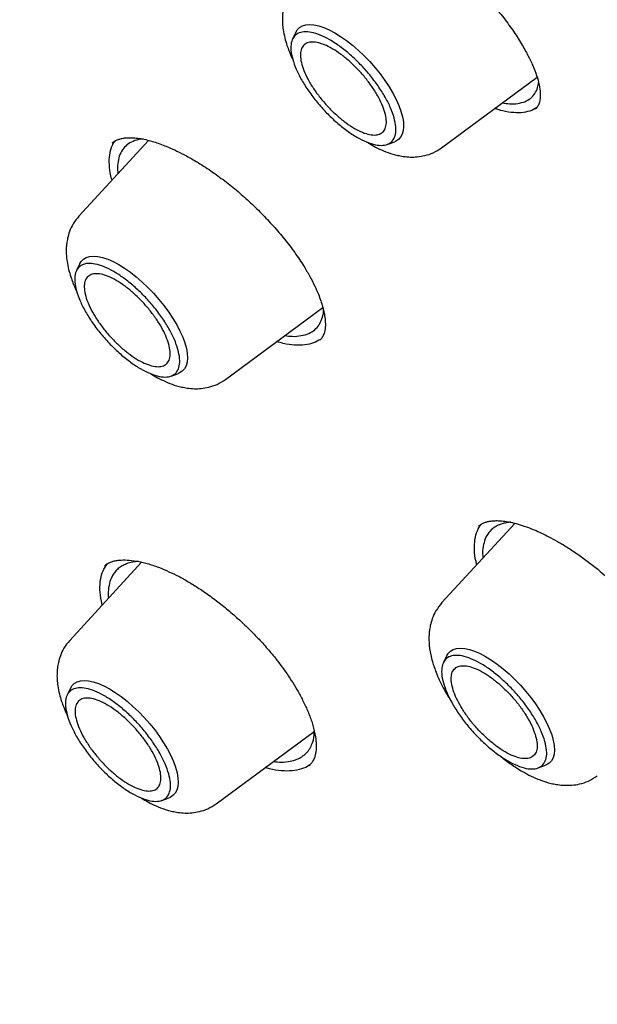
# Model space of a CAD drawing. Header units: millimetres. Extents: x 8 to 955, y 12 to 2039.
# Tile 27 of 115: x 703 to 712, y 794 to 809. Entities that reach past the tile are written whole.
import ezdxf

# ---------------------------------------------------------------- set-up
doc = ezdxf.new("R2010")
doc.units = ezdxf.units.MM

msp = doc.modelspace()

# ---------------------------------------------------------------- linework, layer by layer
at = {"color": 7, "linetype": 'Continuous', "lineweight": 30}
for p, q in [((707.178, 808.78), (707.124, 808.671)), ((709.409, 807.003), (710.872, 808.084)), ((710.869, 807.622), (710.789, 807.575)), ((710.854, 807.607), (710.85, 807.602)), ((704.917, 807.117), (703.848, 805.957)), ((708.574, 807.055), (708.689, 807.097)), ((703.864, 805.231), (703.811, 805.122)), ((706.095, 803.454), (707.587, 804.556)), ((705.261, 803.507), (705.375, 803.548)), ((710.533, 801.25), (709.414, 800.035)), ((704.809, 800.654), (703.707, 799.456)), ((704.207, 799.999), (704.192, 800.059)), ((709.489, 799.226), (709.436, 799.117)), ((703.723, 798.73), (703.669, 798.621)), ((705.953, 796.953), (707.456, 798.063)), ((707.377, 797.542), (707.375, 797.54)), ((710.886, 797.502), (711, 797.543)), ((705.119, 797.005), (705.233, 797.047))]:
    msp.add_line(p, q, dxfattribs=at)
at = {"color": 7, "linetype": 'Continuous', "lineweight": 30, "flags": 128}
for points in [[(707.178, 808.78), (707.196, 808.81), (707.231, 808.847), (707.274, 808.873), (707.325, 808.889), (707.385, 808.894), (707.451, 808.889), (707.524, 808.873), (707.603, 808.847), (707.685, 808.81), (707.772, 808.764), (707.86, 808.709), (707.951, 808.645), (708.042, 808.574), (708.132, 808.496), (708.22, 808.412), (708.306, 808.323), (708.388, 808.23), (708.465, 808.134), (708.537, 808.036), (708.602, 807.938), (708.66, 807.841), (708.711, 807.745), (708.752, 807.652), (708.785, 807.563), (708.809, 807.479), (708.822, 807.401), (708.826, 807.329), (708.821, 807.266), (708.805, 807.211), (708.78, 807.165), (708.746, 807.129), (708.702, 807.102), (708.689, 807.097)], [(703.864, 805.231), (703.882, 805.262), (703.917, 805.298), (703.96, 805.324), (704.012, 805.34), (704.071, 805.345), (704.138, 805.34), (704.211, 805.324), (704.289, 805.298), (704.372, 805.261), (704.458, 805.215), (704.547, 805.16), (704.637, 805.097), (704.728, 805.025), (704.818, 804.947), (704.906, 804.863), (704.992, 804.774), (705.074, 804.681), (705.152, 804.585), (705.223, 804.488), (705.289, 804.389), (705.347, 804.292), (705.397, 804.196), (705.439, 804.103), (705.471, 804.014), (705.495, 803.93), (705.509, 803.852), (705.513, 803.781), (705.507, 803.717), (705.491, 803.662), (705.466, 803.616), (705.432, 803.58), (705.389, 803.554), (705.375, 803.548)], [(709.489, 799.226), (709.507, 799.257), (709.542, 799.293), (709.585, 799.319), (709.637, 799.335), (709.696, 799.34), (709.763, 799.335), (709.836, 799.319), (709.914, 799.293), (709.997, 799.256), (710.083, 799.21), (710.172, 799.155), (710.262, 799.092), (710.353, 799.02), (710.443, 798.942), (710.532, 798.858), (710.617, 798.769), (710.699, 798.676), (710.777, 798.58), (710.848, 798.483), (710.914, 798.385), (710.972, 798.287), (711.022, 798.191), (711.064, 798.098), (711.097, 798.009), (711.12, 797.925), (711.134, 797.847), (711.138, 797.776), (711.132, 797.712), (711.116, 797.657), (711.091, 797.611), (711.057, 797.575), (711.014, 797.549), (711, 797.543)], [(703.723, 798.73), (703.741, 798.76), (703.775, 798.797), (703.819, 798.823), (703.87, 798.839), (703.93, 798.844), (703.996, 798.839), (704.069, 798.823), (704.147, 798.796), (704.23, 798.76), (704.316, 798.714), (704.405, 798.659), (704.496, 798.595), (704.586, 798.524), (704.676, 798.446), (704.765, 798.362), (704.851, 798.273), (704.933, 798.18), (705.01, 798.084), (705.082, 797.986), (705.147, 797.888), (705.205, 797.791), (705.255, 797.695), (705.297, 797.602), (705.33, 797.513), (705.353, 797.429), (705.367, 797.35), (705.371, 797.279), (705.365, 797.216), (705.35, 797.161), (705.325, 797.115), (705.29, 797.079), (705.247, 797.052), (705.233, 797.047)]]:
    msp.add_lwpolyline(points, dxfattribs=at)
at = {"color": 7, "linetype": 'Continuous', "lineweight": 30}
for points, knots in [([(693.8, 821.571), (693.875, 821.629), (694.032, 821.75), (694.281, 821.924), (694.545, 822.096), (694.817, 822.258), (695.096, 822.411), (695.383, 822.555), (695.677, 822.69), (695.979, 822.815), (696.288, 822.932), (696.604, 823.039), (696.927, 823.137), (697.258, 823.226), (697.595, 823.305), (697.939, 823.376), (698.29, 823.437), (698.648, 823.489), (699.012, 823.531), (699.383, 823.565), (699.761, 823.589), (700.145, 823.604), (700.536, 823.609), (700.933, 823.605), (701.336, 823.592), (701.745, 823.57), (702.161, 823.539), (702.582, 823.498), (703.01, 823.448), (703.443, 823.388), (703.882, 823.32), (704.326, 823.242), (704.776, 823.155), (705.232, 823.058), (705.693, 822.953), (706.159, 822.838), (706.63, 822.714), (707.106, 822.581), (707.587, 822.439), (708.073, 822.287), (708.563, 822.127), (709.058, 821.958), (709.558, 821.779), (710.062, 821.592), (710.57, 821.395), (711.082, 821.19), (711.598, 820.976), (712.118, 820.753), (712.642, 820.521), (713.169, 820.281), (713.7, 820.032), (714.234, 819.774), (714.771, 819.508), (715.311, 819.233), (715.855, 818.95), (716.401, 818.659), (716.95, 818.359), (717.502, 818.051), (718.056, 817.735), (718.612, 817.411), (719.171, 817.079), (719.731, 816.739), (720.294, 816.391), (720.858, 816.035), (721.424, 815.671), (721.992, 815.3), (722.561, 814.922), (723.131, 814.536), (723.703, 814.142), (724.275, 813.741), (724.849, 813.334), (725.423, 812.919), (725.998, 812.497), (726.573, 812.068), (727.148, 811.632), (727.724, 811.19), (728.3, 810.741), (728.876, 810.286), (729.452, 809.824), (730.027, 809.356), (730.602, 808.882), (731.176, 808.402), (731.75, 807.915), (732.323, 807.423), (732.895, 806.925), (733.465, 806.422), (734.035, 805.913), (734.603, 805.399), (735.17, 804.879), (735.734, 804.355), (736.298, 803.825), (736.859, 803.29), (737.418, 802.751), (737.976, 802.207), (738.53, 801.658), (739.083, 801.105), (739.633, 800.548), (740.18, 799.987), (740.725, 799.421), (741.266, 798.852), (741.805, 798.279), (742.34, 797.702), (742.872, 797.122), (743.401, 796.538), (743.926, 795.951), (744.448, 795.361), (744.966, 794.769), (745.479, 794.173), (745.989, 793.574), (746.495, 792.974), (746.997, 792.37), (747.494, 791.765), (747.987, 791.157), (748.475, 790.547), (748.958, 789.936), (749.437, 789.322), (749.911, 788.707), (750.379, 788.091), (750.843, 787.474), (751.301, 786.855), (751.754, 786.235), (752.202, 785.614), (752.644, 784.993), (753.08, 784.371), (753.511, 783.749), (753.936, 783.126), (754.355, 782.504), (754.767, 781.881), (755.174, 781.258), (755.575, 780.636), (755.969, 780.014), (756.357, 779.393), (756.738, 778.772), (757.112, 778.153), (757.48, 777.534), (757.842, 776.916), (758.196, 776.3), (758.544, 775.685), (758.884, 775.072), (759.217, 774.46), (759.544, 773.851), (759.863, 773.243), (760.175, 772.638), (760.479, 772.034), (760.776, 771.434), (761.065, 770.835), (761.347, 770.24), (761.621, 769.647), (761.888, 769.057), (762.147, 768.471), (762.398, 767.887), (762.641, 767.307), (762.876, 766.731), (763.103, 766.158), (763.322, 765.589), (763.533, 765.024), (763.736, 764.463), (763.931, 763.906), (764.118, 763.354), (764.296, 762.806), (764.466, 762.262), (764.628, 761.723), (764.782, 761.19), (764.927, 760.661), (765.063, 760.137), (765.191, 759.618), (765.311, 759.105), (765.422, 758.597), (765.525, 758.094), (765.619, 757.598), (765.705, 757.107), (765.782, 756.622), (765.85, 756.143), (765.91, 755.67), (765.961, 755.204), (766.004, 754.743), (766.038, 754.29), (766.064, 753.842), (766.081, 753.402), (766.089, 752.968), (766.089, 752.541), (766.08, 752.121), (766.063, 751.708), (766.037, 751.302), (766.002, 750.904), (765.959, 750.512), (765.908, 750.129), (765.848, 749.752), (765.779, 749.383), (765.703, 749.022), (765.617, 748.668), (765.523, 748.322), (765.421, 747.984), (765.31, 747.653), (765.191, 747.331), (765.064, 747.016), (764.928, 746.71), (764.784, 746.411), (764.632, 746.121), (764.471, 745.839), (764.302, 745.565), (764.125, 745.299), (763.939, 745.042), (763.746, 744.793), (763.543, 744.553), (763.371, 744.361), (763.263, 744.252), (763.228, 744.217)], [0, 0, 0, 0, 0.004492, 0.009453, 0.014412, 0.019368, 0.02432, 0.029268, 0.03421, 0.039148, 0.044081, 0.049008, 0.05393, 0.058848, 0.06376, 0.068668, 0.073572, 0.078472, 0.083368, 0.088262, 0.093152, 0.09804, 0.102926, 0.10781, 0.112693, 0.117574, 0.122454, 0.127333, 0.132212, 0.13709, 0.141967, 0.146845, 0.151722, 0.156599, 0.161476, 0.166353, 0.171231, 0.176109, 0.180987, 0.185865, 0.190744, 0.195623, 0.200502, 0.205382, 0.210262, 0.215143, 0.220024, 0.224905, 0.229787, 0.234669, 0.239552, 0.244435, 0.249318, 0.254202, 0.259086, 0.263971, 0.268856, 0.273741, 0.278627, 0.283513, 0.288399, 0.293286, 0.298173, 0.30306, 0.307947, 0.312835, 0.317723, 0.322611, 0.3275, 0.332389, 0.337278, 0.342167, 0.347056, 0.351946, 0.356835, 0.361725, 0.366615, 0.371506, 0.376396, 0.381287, 0.386177, 0.391068, 0.395959, 0.40085, 0.405741, 0.410633, 0.415524, 0.420416, 0.425307, 0.430199, 0.435091, 0.439982, 0.444874, 0.449766, 0.454658, 0.45955, 0.464442, 0.469334, 0.474227, 0.479119, 0.484011, 0.488903, 0.493796, 0.498688, 0.50358, 0.508472, 0.513365, 0.518257, 0.523149, 0.528041, 0.532933, 0.537826, 0.542718, 0.54761, 0.552502, 0.557394, 0.562286, 0.567178, 0.572069, 0.576961, 0.581853, 0.586744, 0.591636, 0.596527, 0.601418, 0.60631, 0.611201, 0.616092, 0.620982, 0.625873, 0.630763, 0.635654, 0.640544, 0.645434, 0.650324, 0.655214, 0.660103, 0.664992, 0.669882, 0.67477, 0.679659, 0.684548, 0.689436, 0.694324, 0.699211, 0.704099, 0.708986, 0.713873, 0.718759, 0.723645, 0.728531, 0.733417, 0.738302, 0.743187, 0.748072, 0.752956, 0.757839, 0.762723, 0.767606, 0.772488, 0.77737, 0.782252, 0.787133, 0.792014, 0.796895, 0.801775, 0.806654, 0.811533, 0.816412, 0.82129, 0.826168, 0.831046, 0.835923, 0.8408, 0.845677, 0.850554, 0.855431, 0.860307, 0.865184, 0.870061, 0.874938, 0.879816, 0.884694, 0.889573, 0.894453, 0.899334, 0.904216, 0.9091, 0.913986, 0.918875, 0.923766, 0.92866, 0.933557, 0.938458, 0.943363, 0.948273, 0.953187, 0.958106, 0.96303, 0.967959, 0.972893, 0.977833, 0.982777, 0.987727, 0.99268, 0.997637, 1, 1, 1, 1]), ([(707.733, 810.663), (707.754, 810.67), (707.792, 810.682), (707.859, 810.689), (707.937, 810.689), (708.026, 810.679), (708.144, 810.656), (708.289, 810.614), (708.47, 810.544), (708.657, 810.454), (708.84, 810.352), (709.009, 810.246), (709.18, 810.129), (709.369, 809.988), (709.571, 809.823), (709.782, 809.633), (709.981, 809.435), (710.169, 809.23), (710.344, 809.018), (710.5, 808.806), (710.63, 808.604), (710.732, 808.423), (710.811, 808.259), (710.869, 808.106), (710.908, 807.961), (710.922, 807.844), (710.919, 807.754), (710.905, 807.684), (710.877, 807.626), (710.858, 807.607), (710.848, 807.597)], [0, 0, 0, 0, 0.0316717, 0.0583416, 0.0800755, 0.1091014, 0.1365879, 0.1726168, 0.2119021, 0.2543009, 0.2865981, 0.318909, 0.3512465, 0.3834302, 0.425614, 0.466945, 0.5075177, 0.5485546, 0.5904801, 0.6332671, 0.6744913, 0.7124664, 0.747319, 0.7832224, 0.8218478, 0.8623244, 0.8937433, 0.9260912, 0.9602628, 1, 1, 1, 1]), ([(707.162, 809.506), (707.131, 809.467), (707.073, 809.396), (707.019, 809.279), (706.989, 809.177), (706.974, 809.096), (706.969, 809.034), (706.967, 808.987), (706.967, 808.945), (706.97, 808.887), (706.98, 808.803), (707.002, 808.692), (707.034, 808.58), (707.073, 808.476), (707.102, 808.405), (707.124, 808.361), (707.127, 808.354)], [0, 0, 0, 0, 0.1255577, 0.2311895, 0.3170007, 0.3834652, 0.4312088, 0.4674807, 0.5027144, 0.5370659, 0.6140574, 0.7174744, 0.8129714, 0.8892574, 0.9817869, 1, 1, 1, 1]), ([(710.682, 807.71), (710.713, 807.725), (710.775, 807.756), (710.84, 807.83), (710.881, 807.913), (710.89, 807.978), (710.894, 808.003)], [0, 0, 0, 0, 0.268266, 0.542208, 0.821819, 1, 1, 1, 1]), ([(710.341, 807.692), (710.378, 807.686), (710.463, 807.673), (710.579, 807.679), (710.648, 807.7), (710.682, 807.71)], [0, 0, 0, 0, 0.276055, 0.641695, 1, 1, 1, 1]), ([(710.789, 807.575), (710.748, 807.563), (710.668, 807.539), (710.516, 807.539), (710.368, 807.559), (710.263, 807.591), (710.221, 807.604)], [0, 0, 0, 0, 0.2743, 0.546811, 0.818494, 1, 1, 1, 1]), ([(704.343, 806.992), (704.357, 807.033), (704.373, 807.078), (704.405, 807.108), (704.408, 807.111)], [0, 0, 0, 0, 0.9050609, 1, 1, 1, 1]), ([(704.359, 807.077), (704.372, 807.088), (704.396, 807.107), (704.443, 807.129), (704.496, 807.145), (704.546, 807.154), (704.592, 807.158), (704.643, 807.159), (704.71, 807.156), (704.797, 807.145), (704.894, 807.125), (704.993, 807.097), (705.091, 807.065), (705.197, 807.024), (705.321, 806.969), (705.463, 806.898), (705.639, 806.801), (705.84, 806.674), (706.056, 806.52), (706.262, 806.356), (706.459, 806.183), (706.648, 805.999), (706.83, 805.805), (707.003, 805.603), (707.161, 805.396), (707.29, 805.204), (707.39, 805.033), (707.463, 804.89), (707.518, 804.765), (707.551, 804.676), (707.571, 804.614), (707.585, 804.566), (707.599, 804.512), (707.614, 804.438), (707.626, 804.349), (707.628, 804.247), (707.613, 804.188), (707.606, 804.157)], [0, 0, 0, 0, 0.0318164, 0.059311, 0.0825403, 0.1019485, 0.1176022, 0.1317758, 0.1522662, 0.1767286, 0.2028999, 0.2262435, 0.2466185, 0.2694818, 0.2949598, 0.3235637, 0.3552639, 0.3982728, 0.4397256, 0.4796337, 0.5184561, 0.5579022, 0.5981387, 0.6390859, 0.6807688, 0.7231883, 0.7554998, 0.7873912, 0.8154546, 0.8393765, 0.849783, 0.8609565, 0.8756187, 0.893764, 0.9232845, 0.9587514, 1, 1, 1, 1]), ([(704.836, 807.135), (704.823, 807.135), (704.764, 807.133), (704.678, 807.105), (704.582, 807.051), (704.51, 806.976), (704.481, 806.909), (704.467, 806.876)], [0, 0, 0, 0, 0.0648, 0.304173, 0.539799, 0.771726, 1, 1, 1, 1]), ([(708.261, 807.092), (708.27, 807.086), (708.315, 807.058), (708.401, 807.011), (708.524, 806.953), (708.639, 806.912), (708.739, 806.886), (708.828, 806.869), (708.929, 806.86), (709.041, 806.863), (709.158, 806.883), (709.287, 806.925), (709.366, 806.976), (709.409, 807.003)], [0, 0, 0, 0, 0.024959, 0.118689, 0.224668, 0.344896, 0.410796, 0.482433, 0.574089, 0.658868, 0.757982, 0.871721, 1, 1, 1, 1]), ([(704.356, 806.509), (704.354, 806.516), (704.331, 806.586), (704.315, 806.705), (704.309, 806.863), (704.331, 806.949), (704.343, 806.992)], [0, 0, 0, 0, 0.0364438, 0.3561282, 0.676993, 1, 1, 1, 1]), ([(704.467, 806.876), (704.458, 806.839), (704.439, 806.765), (704.435, 806.673), (704.445, 806.615), (704.446, 806.607)], [0, 0, 0, 0, 0.455975, 0.923567, 1, 1, 1, 1]), ([(703.848, 805.957), (703.817, 805.918), (703.759, 805.847), (703.705, 805.73), (703.675, 805.629), (703.661, 805.547), (703.655, 805.485), (703.653, 805.438), (703.654, 805.396), (703.657, 805.338), (703.666, 805.254), (703.688, 805.143), (703.721, 805.031), (703.759, 804.928), (703.788, 804.856), (703.81, 804.812), (703.813, 804.805)], [0, 0, 0, 0, 0.125558, 0.23119, 0.317001, 0.383465, 0.431209, 0.467481, 0.502714, 0.537066, 0.614057, 0.717474, 0.812971, 0.889257, 0.981787, 1, 1, 1, 1]), ([(707.573, 804.381), (707.585, 804.417), (707.598, 804.458), (707.598, 804.508), (707.598, 804.514)], [0, 0, 0, 0, 0.886687, 1, 1, 1, 1]), ([(707.006, 804.127), (707.044, 804.122), (707.136, 804.11), (707.259, 804.122), (707.375, 804.156), (707.465, 804.213), (707.533, 804.287), (707.56, 804.35), (707.573, 804.381)], [0, 0, 0, 0, 0.132199, 0.317396, 0.496783, 0.670351, 0.838092, 1, 1, 1, 1]), ([(707.606, 804.157), (707.598, 804.137), (707.583, 804.098), (707.555, 804.068), (707.541, 804.054)], [0, 0, 0, 0, 0.5026753, 1, 1, 1, 1]), ([(707.553, 804.069), (707.519, 804.049), (707.45, 804.007), (707.316, 803.979), (707.158, 803.977), (707.012, 803.996), (706.914, 804.025), (706.881, 804.035)], [0, 0, 0, 0, 0.216248, 0.439172, 0.662697, 0.887571, 1, 1, 1, 1]), ([(704.947, 803.543), (704.956, 803.537), (705.001, 803.509), (705.087, 803.462), (705.21, 803.404), (705.325, 803.363), (705.426, 803.337), (705.514, 803.32), (705.615, 803.311), (705.727, 803.314), (705.845, 803.334), (705.973, 803.376), (706.053, 803.427), (706.095, 803.454)], [0, 0, 0, 0, 0.0249585, 0.1186888, 0.2246683, 0.3448958, 0.4107965, 0.4824331, 0.5740887, 0.6588682, 0.7579825, 0.8717214, 1, 1, 1, 1]), ([(709.975, 801.207), (709.988, 801.217), (710.011, 801.236), (710.053, 801.257), (710.1, 801.273), (710.15, 801.284), (710.203, 801.29), (710.269, 801.292), (710.352, 801.287), (710.46, 801.27), (710.579, 801.241), (710.703, 801.2), (710.823, 801.153), (710.938, 801.102), (711.057, 801.043), (711.188, 800.972), (711.337, 800.883), (711.497, 800.777), (711.66, 800.659), (711.837, 800.519), (712.022, 800.359), (712.214, 800.177), (712.396, 799.988), (712.57, 799.792), (712.732, 799.59), (712.865, 799.406), (712.967, 799.247), (713.043, 799.119), (713.105, 799.003), (713.155, 798.901), (713.198, 798.803), (713.24, 798.696), (713.277, 798.585), (713.306, 798.475), (713.325, 798.37), (713.335, 798.262), (713.328, 798.198), (713.325, 798.165)], [0, 0, 0, 0, 0.029827, 0.055124, 0.076059, 0.095553, 0.114614, 0.133249, 0.161034, 0.189742, 0.219312, 0.248558, 0.274828, 0.298012, 0.321349, 0.34763, 0.376846, 0.408748, 0.440599, 0.471661, 0.511902, 0.550784, 0.589503, 0.628893, 0.668875, 0.708993, 0.736979, 0.76273, 0.786251, 0.80801, 0.826682, 0.850803, 0.88031, 0.90592, 0.934448, 0.965829, 1, 1, 1, 1]), ([(709.918, 801.001), (709.928, 801.049), (709.948, 801.14), (709.995, 801.207), (710.019, 801.239)], [0, 0, 0, 0, 0.519273, 1, 1, 1, 1]), ([(710.467, 801.266), (710.461, 801.266), (710.431, 801.265), (710.381, 801.256), (710.318, 801.239), (710.262, 801.216), (710.196, 801.177), (710.129, 801.112), (710.071, 801.015), (710.054, 800.934), (710.045, 800.893)], [0, 0, 0, 0, 0.024518, 0.125438, 0.225606, 0.325026, 0.4237, 0.618729, 0.81082, 1, 1, 1, 1]), ([(709.948, 800.615), (709.944, 800.631), (709.921, 800.713), (709.906, 800.846), (709.914, 800.95), (709.918, 801.001)], [0, 0, 0, 0, 0.108457, 0.552775, 1, 1, 1, 1]), ([(710.045, 800.893), (710.039, 800.849), (710.032, 800.795), (710.041, 800.73), (710.043, 800.717)], [0, 0, 0, 0, 0.8099291, 1, 1, 1, 1]), ([(704.241, 800.6), (704.258, 800.613), (704.288, 800.636), (704.342, 800.661), (704.402, 800.678), (704.48, 800.689), (704.587, 800.691), (704.729, 800.675), (704.892, 800.638), (705.061, 800.582), (705.221, 800.515), (705.374, 800.44), (705.528, 800.355), (705.692, 800.253), (705.866, 800.133), (706.046, 799.997), (706.223, 799.849), (706.393, 799.694), (706.553, 799.535), (706.705, 799.371), (706.835, 799.217), (706.946, 799.073), (707.04, 798.942), (707.128, 798.807), (707.212, 798.666), (707.292, 798.516), (707.366, 798.356), (707.429, 798.188), (707.454, 798.082), (707.466, 798.027)], [0, 0, 0, 0, 0.039028, 0.071407, 0.097599, 0.124704, 0.165556, 0.209653, 0.254985, 0.298341, 0.336684, 0.370184, 0.403941, 0.440203, 0.478986, 0.519569, 0.55972, 0.59922, 0.638011, 0.676294, 0.715016, 0.744517, 0.774415, 0.804693, 0.8363, 0.871656, 0.910799, 0.953618, 1, 1, 1, 1]), ([(704.192, 800.059), (704.183, 800.119), (704.165, 800.238), (704.176, 800.392), (704.212, 800.526), (704.259, 800.595), (704.282, 800.629)], [0, 0, 0, 0, 0.25336, 0.505069, 0.756012, 1, 1, 1, 1]), ([(704.761, 800.665), (704.731, 800.663), (704.664, 800.658), (704.582, 800.633), (704.509, 800.599), (704.451, 800.558), (704.402, 800.509), (704.363, 800.452), (704.326, 800.374), (704.301, 800.268), (704.293, 800.17), (704.301, 800.111), (704.302, 800.102)], [0, 0, 0, 0, 0.096096, 0.2141, 0.308639, 0.402293, 0.495069, 0.586973, 0.678013, 0.827777, 0.975189, 1, 1, 1, 1]), ([(691.475, 800.531), (691.548, 800.326), (691.739, 799.791), (692.076, 798.911), (692.4, 798.101), (692.65, 797.497), (692.811, 797.116), (692.964, 796.758), (693.108, 796.426), (693.243, 796.12), (693.368, 795.841), (693.482, 795.587), (693.58, 795.373), (693.662, 795.194), (693.728, 795.05), (693.784, 794.928), (693.836, 794.817), (693.892, 794.698), (693.96, 794.552), (694.045, 794.373), (694.155, 794.141), (694.287, 793.866), (694.438, 793.555), (694.593, 793.24), (694.751, 792.921), (694.995, 792.435), (695.333, 791.773), (695.684, 791.105), (695.955, 790.597), (696.142, 790.252), (696.338, 789.892), (696.555, 789.498), (696.796, 789.066), (697.063, 788.594), (697.35, 788.093), (697.659, 787.561), (697.99, 787), (698.337, 786.421), (698.699, 785.825), (699.077, 785.213), (699.477, 784.575), (699.9, 783.91), (700.347, 783.219), (700.819, 782.501), (701.317, 781.757), (701.84, 780.988), (702.391, 780.193), (702.965, 779.378), (703.564, 778.543), (704.187, 777.69), (704.839, 776.814), (705.288, 776.224), (705.516, 775.924)], [0, 0, 0, 0, 0.027013, 0.070404, 0.114016, 0.13113, 0.147346, 0.162433, 0.17639, 0.189218, 0.200916, 0.211486, 0.220926, 0.227745, 0.233791, 0.238846, 0.242923, 0.247619, 0.253662, 0.261052, 0.269789, 0.282323, 0.295138, 0.30807, 0.321121, 0.334291, 0.367731, 0.40191, 0.415539, 0.429288, 0.443687, 0.459081, 0.476824, 0.495729, 0.515795, 0.537022, 0.55941, 0.58296, 0.606228, 0.630528, 0.65586, 0.682225, 0.709622, 0.738052, 0.767514, 0.798009, 0.829535, 0.862091, 0.895068, 0.929037, 0.964011, 1, 1, 1, 1]), ([(709.414, 800.035), (709.381, 799.994), (709.321, 799.92), (709.266, 799.799), (709.235, 799.693), (709.221, 799.609), (709.215, 799.545), (709.213, 799.495), (709.214, 799.451), (709.217, 799.396), (709.224, 799.325), (709.24, 799.233), (709.265, 799.136), (709.293, 799.047), (709.328, 798.954), (709.372, 798.85), (709.433, 798.728), (709.495, 798.616), (709.542, 798.545), (709.56, 798.516)], [0, 0, 0, 0, 0.10005, 0.184124, 0.252314, 0.304999, 0.342679, 0.372383, 0.401107, 0.428887, 0.477364, 0.539502, 0.604834, 0.661204, 0.709194, 0.78526, 0.863353, 0.945633, 1, 1, 1, 1]), ([(703.707, 799.456), (703.675, 799.417), (703.617, 799.346), (703.564, 799.229), (703.533, 799.127), (703.519, 799.046), (703.514, 798.984), (703.512, 798.937), (703.512, 798.895), (703.515, 798.837), (703.524, 798.752), (703.547, 798.642), (703.579, 798.53), (703.617, 798.426), (703.647, 798.354), (703.668, 798.311), (703.672, 798.304)], [0, 0, 0, 0, 0.1255577, 0.2311895, 0.3170007, 0.3834652, 0.4312088, 0.4674807, 0.5027144, 0.5370659, 0.6140574, 0.7174744, 0.8129714, 0.8892574, 0.9817869, 1, 1, 1, 1]), ([(706.831, 797.601), (706.872, 797.597), (706.964, 797.587), (707.084, 797.601), (707.187, 797.63), (707.269, 797.673), (707.334, 797.727), (707.388, 797.795), (707.43, 797.883), (707.455, 797.972), (707.456, 798.042), (707.456, 798.065)], [0, 0, 0, 0, 0.108236, 0.24576, 0.369383, 0.469118, 0.578507, 0.686437, 0.792906, 0.932546, 1, 1, 1, 1]), ([(707.466, 798.027), (707.472, 797.995), (707.482, 797.936), (707.486, 797.862), (707.485, 797.805), (707.482, 797.763), (707.477, 797.733), (707.473, 797.711), (707.468, 797.692), (707.462, 797.669), (707.451, 797.64), (707.435, 797.607), (707.412, 797.571), (707.39, 797.548), (707.378, 797.536)], [0, 0, 0, 0, 0.131185, 0.242807, 0.335435, 0.409451, 0.465108, 0.502578, 0.538999, 0.59415, 0.667917, 0.760169, 0.870841, 1, 1, 1, 1]), ([(710.296, 797.694), (710.319, 797.675), (710.372, 797.632), (710.451, 797.574), (710.539, 797.515), (710.636, 797.454), (710.752, 797.39), (710.885, 797.329), (711.006, 797.287), (711.108, 797.26), (711.195, 797.244), (711.296, 797.235), (711.41, 797.237), (711.532, 797.256), (711.667, 797.299), (711.751, 797.353), (711.795, 797.381)], [0, 0, 0, 0, 0.047867, 0.10948, 0.163327, 0.225224, 0.30436, 0.393416, 0.489125, 0.53966, 0.593043, 0.662333, 0.728074, 0.806134, 0.896789, 1, 1, 1, 1]), ([(707.41, 797.571), (707.4, 797.562), (707.36, 797.523), (707.263, 797.483), (707.121, 797.453), (706.954, 797.456), (706.814, 797.474), (706.725, 797.5), (706.703, 797.507)], [0, 0, 0, 0, 0.068548, 0.284139, 0.499857, 0.714454, 0.928434, 1, 1, 1, 1]), ([(704.805, 797.041), (704.815, 797.036), (704.86, 797.007), (704.946, 796.961), (705.069, 796.903), (705.183, 796.862), (705.284, 796.836), (705.373, 796.819), (705.474, 796.81), (705.585, 796.813), (705.703, 796.833), (705.832, 796.875), (705.911, 796.926), (705.953, 796.953)], [0, 0, 0, 0, 0.024959, 0.118689, 0.224668, 0.344896, 0.410796, 0.482433, 0.574089, 0.658868, 0.757982, 0.871721, 1, 1, 1, 1])]:
    msp.add_open_spline(points, degree=3, knots=knots, dxfattribs=at)
for points in [[(708.681, 807.462), (708.691, 807.415), (708.713, 807.321), (708.706, 807.207), (708.67, 807.118), (708.604, 807.061), (708.512, 807.036), (708.396, 807.045), (708.261, 807.087), (708.112, 807.161), (707.955, 807.263), (707.796, 807.391), (707.642, 807.538), (707.497, 807.7), (707.368, 807.87), (707.26, 808.041), (707.176, 808.208), (707.12, 808.363), (707.094, 808.501), (707.099, 808.616), (707.136, 808.704), (707.201, 808.761), (707.294, 808.786), (707.41, 808.777), (707.545, 808.735), (707.694, 808.661), (707.85, 808.559), (708.009, 808.431), (708.164, 808.284), (708.308, 808.122), (708.437, 807.952), (708.546, 807.781), (708.631, 807.613), (708.664, 807.513), (708.681, 807.462)], [(708.073, 807.301), (708.03, 807.327), (707.946, 807.38), (707.816, 807.486), (707.689, 807.606), (707.571, 807.738), (707.465, 807.877), (707.376, 808.018), (707.308, 808.154), (707.262, 808.281), (707.241, 808.394), (707.245, 808.488), (707.275, 808.56), (707.329, 808.607), (707.405, 808.627), (707.499, 808.62), (707.61, 808.585), (707.732, 808.525), (707.86, 808.441), (707.99, 808.337), (708.116, 808.216), (708.235, 808.084), (708.34, 807.945), (708.429, 807.804), (708.498, 807.668), (708.543, 807.541), (708.564, 807.429), (708.56, 807.335), (708.53, 807.263), (708.477, 807.216), (708.401, 807.195), (708.306, 807.203), (708.196, 807.236), (708.114, 807.279), (708.073, 807.301)], [(705.367, 803.913), (705.377, 803.866), (705.399, 803.772), (705.392, 803.658), (705.356, 803.57), (705.29, 803.512), (705.198, 803.487), (705.082, 803.496), (704.947, 803.538), (704.798, 803.612), (704.641, 803.715), (704.483, 803.842), (704.328, 803.989), (704.183, 804.151), (704.054, 804.321), (703.946, 804.493), (703.862, 804.659), (703.806, 804.814), (703.78, 804.952), (703.786, 805.067), (703.822, 805.155), (703.887, 805.212), (703.98, 805.237), (704.096, 805.228), (704.231, 805.186), (704.38, 805.113), (704.537, 805.01), (704.695, 804.883), (704.85, 804.735), (704.995, 804.573), (705.124, 804.403), (705.232, 804.232), (705.317, 804.065), (705.35, 803.964), (705.367, 803.913)], [(705.225, 803.995), (705.234, 803.956), (705.252, 803.879), (705.246, 803.786), (705.217, 803.714), (705.163, 803.667), (705.087, 803.646), (704.992, 803.654), (704.882, 803.688), (704.76, 803.748), (704.632, 803.832), (704.502, 803.937), (704.375, 804.057), (704.257, 804.19), (704.152, 804.329), (704.063, 804.469), (703.994, 804.605), (703.948, 804.732), (703.927, 804.845), (703.932, 804.939), (703.961, 805.011), (704.015, 805.058), (704.091, 805.078), (704.186, 805.071), (704.296, 805.037), (704.418, 804.976), (704.546, 804.892), (704.676, 804.788), (704.802, 804.667), (704.921, 804.535), (705.027, 804.396), (705.115, 804.256), (705.185, 804.119), (705.212, 804.036), (705.225, 803.995)], [(710.992, 797.908), (711.003, 797.861), (711.024, 797.767), (711.017, 797.653), (710.981, 797.565), (710.915, 797.507), (710.823, 797.482), (710.707, 797.491), (710.572, 797.533), (710.423, 797.607), (710.266, 797.71), (710.108, 797.837), (709.953, 797.985), (709.808, 798.146), (709.679, 798.316), (709.571, 798.488), (709.487, 798.654), (709.431, 798.809), (709.405, 798.947), (709.411, 799.062), (709.447, 799.15), (709.513, 799.208), (709.605, 799.232), (709.721, 799.224), (709.856, 799.181), (710.005, 799.108), (710.162, 799.005), (710.32, 798.878), (710.475, 798.73), (710.62, 798.568), (710.749, 798.398), (710.857, 798.227), (710.942, 798.06), (710.975, 797.959), (710.992, 797.908)], [(710.85, 797.99), (710.837, 798.031), (710.81, 798.114), (710.74, 798.251), (710.652, 798.391), (710.546, 798.53), (710.428, 798.662), (710.301, 798.783), (710.171, 798.887), (710.043, 798.971), (709.921, 799.032), (709.811, 799.066), (709.716, 799.073), (709.64, 799.053), (709.586, 799.006), (709.557, 798.934), (709.552, 798.84), (709.574, 798.727), (709.619, 798.6), (709.688, 798.464), (709.777, 798.324), (709.882, 798.185), (710, 798.052), (710.127, 797.932), (710.257, 797.827), (710.385, 797.743), (710.507, 797.683), (710.617, 797.649), (710.712, 797.642), (710.788, 797.662), (710.842, 797.709), (710.871, 797.781), (710.877, 797.874), (710.859, 797.951), (710.85, 797.99)], [(705.225, 797.412), (705.236, 797.365), (705.257, 797.271), (705.25, 797.157), (705.215, 797.068), (705.149, 797.011), (705.056, 796.986), (704.94, 796.995), (704.805, 797.037), (704.657, 797.111), (704.5, 797.213), (704.341, 797.341), (704.186, 797.488), (704.042, 797.65), (703.913, 797.82), (703.804, 797.991), (703.72, 798.158), (703.665, 798.313), (703.639, 798.451), (703.644, 798.566), (703.68, 798.654), (703.746, 798.711), (703.839, 798.736), (703.955, 798.727), (704.09, 798.685), (704.238, 798.611), (704.395, 798.509), (704.554, 798.381), (704.708, 798.234), (704.853, 798.072), (704.982, 797.902), (705.09, 797.731), (705.176, 797.563), (705.209, 797.462), (705.225, 797.412)], [(705.084, 797.494), (705.093, 797.455), (705.11, 797.378), (705.104, 797.285), (705.075, 797.212), (705.021, 797.165), (704.946, 797.145), (704.851, 797.152), (704.74, 797.187), (704.619, 797.247), (704.49, 797.331), (704.36, 797.435), (704.234, 797.556), (704.116, 797.688), (704.01, 797.827), (703.921, 797.968), (703.853, 798.104), (703.807, 798.231), (703.786, 798.343), (703.79, 798.438), (703.82, 798.509), (703.874, 798.557), (703.949, 798.577), (704.044, 798.57), (704.155, 798.535), (704.276, 798.475), (704.405, 798.391), (704.534, 798.287), (704.661, 798.166), (704.779, 798.034), (704.885, 797.895), (704.973, 797.754), (705.043, 797.617), (705.07, 797.535), (705.084, 797.494)]]:
    msp.add_open_spline(points, degree=3, dxfattribs=at)

doc.saveas('drawing.dxf')
